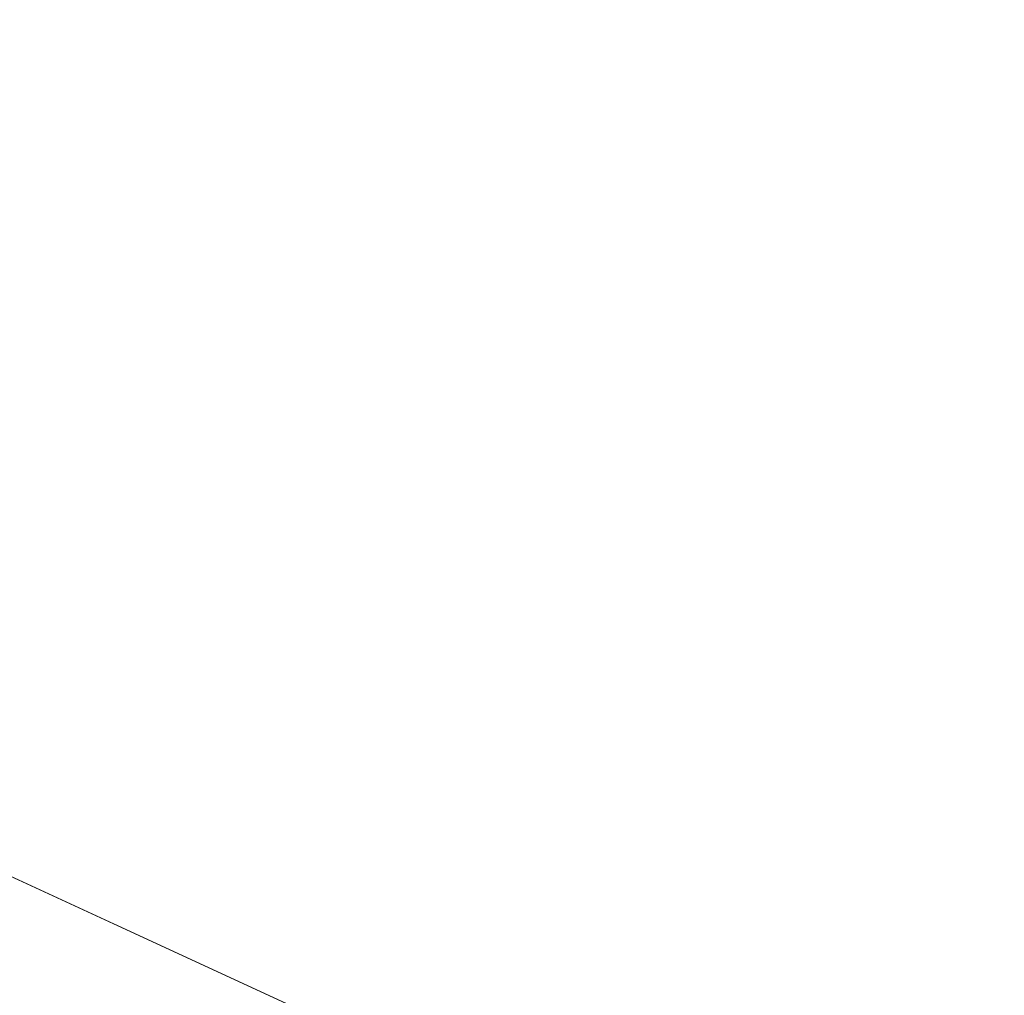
# Model space of a CAD drawing. Header units: inches. Extents: x -35 to 647, y 178 to 608.
# Tile 32 of 234: x 246 to 270, y 294 to 318. Entities that reach past the tile are written whole.
import ezdxf

# ---------------------------------------------------------------- set-up
doc = ezdxf.new("R2010")
doc.units = ezdxf.units.IN
doc.header["$MEASUREMENT"] = 0
doc.layers.add('1', color=7, linetype='Continuous')

# ---------------------------------------------------------------- blocks, each defined once
blk = doc.blocks.new('block 4898')
at = {"layer": '1', "color": 18, "lineweight": 13, "true_color": 0x4c0000}
blk.add_lwpolyline([(199.958, 318.332), (275.846, 283.325)], dxfattribs=at)
blk = doc.blocks.new('block 4899')
at = {"layer": '1', "color": 18, "lineweight": 13, "true_color": 0x4c0000}
blk.add_lwpolyline([(199.958, 318.332), (275.846, 283.325)], dxfattribs=at)
blk = doc.blocks.new('block 7540')
at = {"layer": '1', "color": 155, "lineweight": 18, "true_color": 0x4c7299}
blk.add_lwpolyline([(199.958, 318.332), (275.846, 283.325)], dxfattribs=at)
blk = doc.blocks.new('block 7602')
at = {"layer": '1', "color": 18, "lineweight": 13, "true_color": 0x4c0000}
blk.add_lwpolyline([(212.462, 312.564), (259.683, 290.781), (271.488, 285.335), (274.44, 283.974), (275.762, 283.299), (274.669, 282.525), (275.96, 281.798), (278.274, 281.889), (281.303, 280.808), (282.779, 280.127), (281.857, 279.405), (282.706, 278.591), (285.021, 278.495), (286.692, 278.322), (288.167, 277.641), (291.119, 276.28), (302.924, 270.834)], dxfattribs=at)
blk = doc.blocks.new('block 7605')
at = {"layer": '1', "color": 18, "lineweight": 13, "true_color": 0x4c0000}
blk.add_lwpolyline([(212.462, 312.564), (259.683, 290.781), (271.488, 285.335), (274.44, 283.974), (275.762, 283.299), (274.669, 282.525), (275.96, 281.798), (278.274, 281.889), (281.303, 280.808), (282.779, 280.127), (281.857, 279.405), (282.706, 278.591), (285.021, 278.495), (286.692, 278.322), (288.167, 277.641), (291.119, 276.28), (302.924, 270.834)], dxfattribs=at)

msp = doc.modelspace()

# ---------------------------------------------------------------- block references
at = {"layer": '1'}
for name in ['block 7602', 'block 7605', 'block 4898', 'block 4899', 'block 7540']:
    msp.add_blockref(name, (0, 0), dxfattribs=at)

doc.saveas('drawing.dxf')
